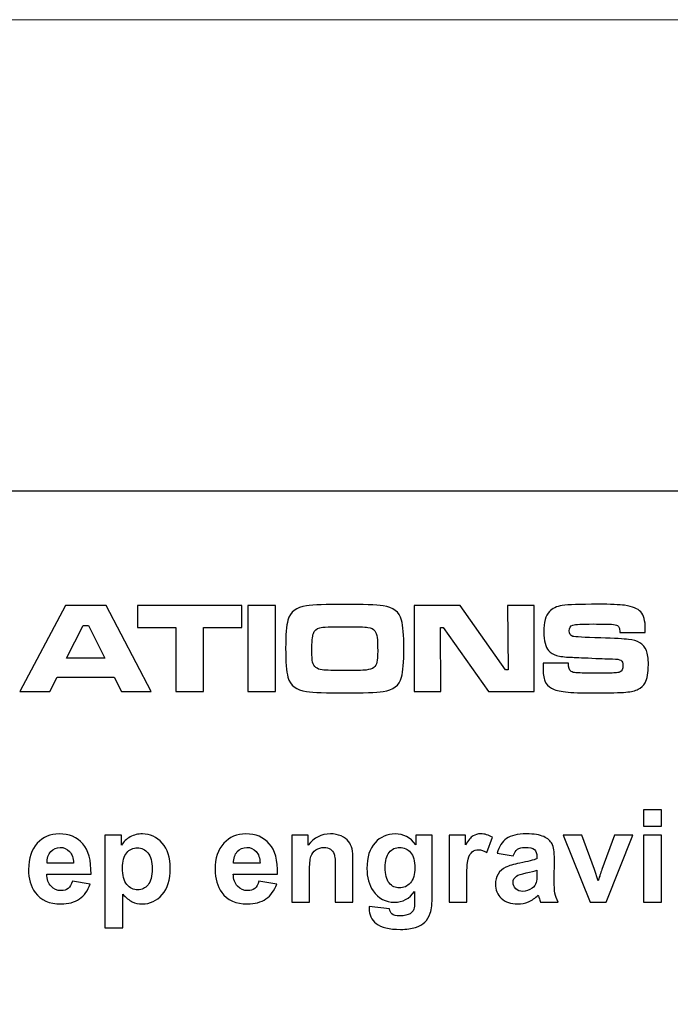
# Model space of a CAD drawing. Header units: millimetres. Extents: x -762 to 758, y -361 to 1446.
# Tile 115 of 150: x -440 to -364, y 1332 to 1446. Entities that reach past the tile are written whole.
import ezdxf

# ---------------------------------------------------------------- set-up
doc = ezdxf.new("R2010")
doc.units = ezdxf.units.MM
doc.header["$MEASUREMENT"] = 0
doc.layers.add('Layer 1', color=7, linetype='Continuous')

msp = doc.modelspace()

# ---------------------------------------------------------------- linework, layer by layer
at = {"layer": 'Layer 1', "color": 250, "lineweight": 9}
msp.add_open_spline([(-761.5629, 1446.3852), (-761.5629, 1446.3852), (758.4371, 1446.3852), (758.4371, 1446.3852), (758.4371, 1446.3852), (758.4371, 1446.3852), (758.4371, 36.3852), (758.4371, 36.3852), (758.4371, 36.3852), (758.4371, 36.3852), (-761.5629, 36.3852), (-761.5629, 36.3852), (-761.5629, 36.3852), (-761.5629, 36.3852), (-761.5629, 1446.3852), (-761.5629, 1446.3852)], degree=3, knots=[0, 0, 0, 0, 0.2, 0.2, 0.2, 0.2, 0.4, 0.4, 0.4, 0.4, 0.6, 0.6, 0.6, 0.6, 1, 1, 1, 1], dxfattribs=at)
at = {"layer": 'Layer 1', "color": 7}
msp.add_open_spline([(-761.5629, 1391.3852), (-761.5629, 1391.3852), (-166.8964, 1391.3852), (-166.8964, 1391.3852), (-166.8964, 1391.3852), (-166.8964, 1391.3852), (-166.8964, 1251.3852), (-166.8964, 1251.3852), (-166.8964, 1251.3852), (-166.8964, 1251.3852), (-761.5629, 1251.3852), (-761.5629, 1251.3852), (-761.5629, 1251.3852), (-761.5629, 1251.3852), (-761.5629, 1391.3852), (-761.5629, 1391.3852)], degree=3, knots=[0, 0, 0, 0, 0.2, 0.2, 0.2, 0.2, 0.4, 0.4, 0.4, 0.4, 0.6, 0.6, 0.6, 0.6, 1, 1, 1, 1], dxfattribs=at)
at = {"layer": 'Layer 1', "color": 250}
for points, knots in [([(-428.0105, 1368.0236), (-428.0105, 1368.0236), (-428.871, 1369.7245), (-428.871, 1369.7245), (-428.871, 1369.7245), (-428.871, 1369.7245), (-435.5064, 1369.7245), (-435.5064, 1369.7245), (-435.5064, 1369.7245), (-435.5064, 1369.7245), (-436.3668, 1368.0236), (-436.3668, 1368.0236), (-436.3668, 1368.0236), (-436.3668, 1368.0236), (-439.8589, 1368.0236), (-439.8589, 1368.0236), (-439.8589, 1368.0236), (-439.8589, 1368.0236), (-434.5355, 1378.0632), (-434.5355, 1378.0632), (-434.5355, 1378.0632), (-434.5355, 1378.0632), (-429.7891, 1378.0632), (-429.7891, 1378.0632), (-429.7891, 1378.0632), (-429.7891, 1378.0632), (-424.541, 1368.0236), (-424.541, 1368.0236), (-424.541, 1368.0236), (-424.541, 1368.0236), (-428.0105, 1368.0236), (-428.0105, 1368.0236)], [0, 0, 0, 0, 0.11111111, 0.11111111, 0.11111111, 0.11111111, 0.22222222, 0.22222222, 0.22222222, 0.22222222, 0.33333333, 0.33333333, 0.33333333, 0.33333333, 0.44444444, 0.44444444, 0.44444444, 0.44444444, 0.55555556, 0.55555556, 0.55555556, 0.55555556, 0.66666667, 0.66666667, 0.66666667, 0.66666667, 0.77777778, 0.77777778, 0.77777778, 0.77777778, 1, 1, 1, 1]), ([(-426.1365, 1378.0632), (-426.1365, 1378.0632), (-413.9896, 1378.0632), (-413.9896, 1378.0632), (-413.9896, 1378.0632), (-413.9896, 1378.0632), (-413.9896, 1375.5044), (-413.9896, 1375.5044), (-413.9896, 1375.5044), (-413.9896, 1375.5044), (-418.46, 1375.5044), (-418.46, 1375.5044), (-418.46, 1375.5044), (-418.46, 1375.5044), (-418.46, 1368.0236), (-418.46, 1368.0236), (-418.46, 1368.0236), (-418.46, 1368.0236), (-421.6661, 1368.0236), (-421.6661, 1368.0236), (-421.6661, 1368.0236), (-421.6661, 1368.0236), (-421.6661, 1375.5044), (-421.6661, 1375.5044), (-421.6661, 1375.5044), (-421.6661, 1375.5044), (-426.1365, 1375.5044), (-426.1365, 1375.5044), (-426.1365, 1375.5044), (-426.1365, 1375.5044), (-426.1365, 1378.0632), (-426.1365, 1378.0632)], [0, 0, 0, 0, 0.11111111, 0.11111111, 0.11111111, 0.11111111, 0.22222222, 0.22222222, 0.22222222, 0.22222222, 0.33333333, 0.33333333, 0.33333333, 0.33333333, 0.44444444, 0.44444444, 0.44444444, 0.44444444, 0.55555556, 0.55555556, 0.55555556, 0.55555556, 0.66666667, 0.66666667, 0.66666667, 0.66666667, 0.77777778, 0.77777778, 0.77777778, 0.77777778, 1, 1, 1, 1]), ([(-413.2872, 1378.0632), (-413.2872, 1378.0632), (-410.0811, 1378.0632), (-410.0811, 1378.0632), (-410.0811, 1378.0632), (-410.0811, 1378.0632), (-410.0811, 1368.0236), (-410.0811, 1368.0236), (-410.0811, 1368.0236), (-410.0811, 1368.0236), (-413.2872, 1368.0236), (-413.2872, 1368.0236), (-413.2872, 1368.0236), (-413.2872, 1368.0236), (-413.2872, 1378.0632), (-413.2872, 1378.0632)], [0, 0, 0, 0, 0.2, 0.2, 0.2, 0.2, 0.4, 0.4, 0.4, 0.4, 0.6, 0.6, 0.6, 0.6, 1, 1, 1, 1]), ([(-401.9882, 1378.1987), (-399.8233, 1378.1987), (-398.3331, 1378.146), (-397.5203, 1378.0381), (-397.5203, 1378.0381), (-396.3488, 1377.8801), (-395.6313, 1377.3232), (-395.3654, 1376.3699), (-395.3654, 1376.3699), (-395.1848, 1375.7126), (-395.0944, 1374.6038), (-395.0944, 1373.0409), (-395.0944, 1373.0409), (-395.0944, 1371.473), (-395.1848, 1370.3592), (-395.3654, 1369.7019), (-395.3654, 1369.7019), (-395.6313, 1368.7486), (-396.3488, 1368.1917), (-397.5203, 1368.0336), (-397.5203, 1368.0336), (-398.3331, 1367.9258), (-399.8132, 1367.8731), (-401.9581, 1367.8731), (-401.9581, 1367.8731), (-404.1431, 1367.8731), (-405.6433, 1367.9258), (-406.4561, 1368.0336), (-406.4561, 1368.0336), (-407.6277, 1368.1917), (-408.3451, 1368.7486), (-408.6111, 1369.7019), (-408.6111, 1369.7019), (-408.7917, 1370.3592), (-408.882, 1371.4906), (-408.882, 1373.0986), (-408.882, 1373.0986), (-408.882, 1374.6264), (-408.7917, 1375.7176), (-408.6111, 1376.3699), (-408.6111, 1376.3699), (-408.3451, 1377.3232), (-407.6277, 1377.8801), (-406.4561, 1378.0381), (-406.4561, 1378.0381), (-405.6483, 1378.146), (-404.1582, 1378.1987), (-401.9882, 1378.1987)], [0, 0, 0, 0, 0.07692308, 0.07692308, 0.07692308, 0.07692308, 0.15384615, 0.15384615, 0.15384615, 0.15384615, 0.23076923, 0.23076923, 0.23076923, 0.23076923, 0.30769231, 0.30769231, 0.30769231, 0.30769231, 0.38461538, 0.38461538, 0.38461538, 0.38461538, 0.46153846, 0.46153846, 0.46153846, 0.46153846, 0.53846154, 0.53846154, 0.53846154, 0.53846154, 0.61538462, 0.61538462, 0.61538462, 0.61538462, 0.69230769, 0.69230769, 0.69230769, 0.69230769, 0.76923077, 0.76923077, 0.76923077, 0.76923077, 0.84615385, 0.84615385, 0.84615385, 0.84615385, 1, 1, 1, 1]), ([(-393.8828, 1378.0632), (-393.8828, 1378.0632), (-388.5243, 1378.0632), (-388.5243, 1378.0632), (-388.5243, 1378.0632), (-388.5243, 1378.0632), (-383.2662, 1370.5674), (-383.2662, 1370.5674), (-383.2662, 1370.5674), (-383.2662, 1370.5674), (-382.9501, 1370.5674), (-382.9501, 1370.5674), (-382.9501, 1370.5674), (-382.9501, 1370.5674), (-383.0253, 1378.0632), (-383.0253, 1378.0632), (-383.0253, 1378.0632), (-383.0253, 1378.0632), (-379.9146, 1378.0632), (-379.9146, 1378.0632), (-379.9146, 1378.0632), (-379.9146, 1378.0632), (-379.9146, 1368.0236), (-379.9146, 1368.0236), (-379.9146, 1368.0236), (-379.9146, 1368.0236), (-385.2304, 1368.0236), (-385.2304, 1368.0236), (-385.2304, 1368.0236), (-385.2304, 1368.0236), (-390.5086, 1375.5194), (-390.5086, 1375.5194), (-390.5086, 1375.5194), (-390.5086, 1375.5194), (-390.8398, 1375.5194), (-390.8398, 1375.5194), (-390.8398, 1375.5194), (-390.8398, 1375.5194), (-390.772, 1368.0236), (-390.772, 1368.0236), (-390.772, 1368.0236), (-390.772, 1368.0236), (-393.8828, 1368.0236), (-393.8828, 1368.0236), (-393.8828, 1368.0236), (-393.8828, 1368.0236), (-393.8828, 1378.0632), (-393.8828, 1378.0632)], [0, 0, 0, 0, 0.07692308, 0.07692308, 0.07692308, 0.07692308, 0.15384615, 0.15384615, 0.15384615, 0.15384615, 0.23076923, 0.23076923, 0.23076923, 0.23076923, 0.30769231, 0.30769231, 0.30769231, 0.30769231, 0.38461538, 0.38461538, 0.38461538, 0.38461538, 0.46153846, 0.46153846, 0.46153846, 0.46153846, 0.53846154, 0.53846154, 0.53846154, 0.53846154, 0.61538462, 0.61538462, 0.61538462, 0.61538462, 0.69230769, 0.69230769, 0.69230769, 0.69230769, 0.76923077, 0.76923077, 0.76923077, 0.76923077, 0.84615385, 0.84615385, 0.84615385, 0.84615385, 1, 1, 1, 1]), ([(-378.8685, 1371.3501), (-378.8685, 1371.3501), (-375.9083, 1371.3501), (-375.9083, 1371.3501), (-375.9083, 1371.3501), (-375.9133, 1370.8508), (-375.8129, 1370.5272), (-375.6072, 1370.3842), (-375.6072, 1370.3842), (-375.4592, 1370.2889), (-375.2711, 1370.2337), (-375.0378, 1370.2162), (-375.0378, 1370.2162), (-374.8045, 1370.1986), (-374.0719, 1370.1861), (-372.8402, 1370.176), (-372.8402, 1370.176), (-371.5482, 1370.181), (-370.7731, 1370.1886), (-370.5122, 1370.2011), (-370.5122, 1370.2011), (-370.2538, 1370.2137), (-370.0481, 1370.2513), (-369.8975, 1370.3165), (-369.8975, 1370.3165), (-369.6718, 1370.4093), (-369.5589, 1370.6627), (-369.5589, 1371.0741), (-369.5589, 1371.0741), (-369.5589, 1371.3726), (-369.6392, 1371.5733), (-369.7972, 1371.6737), (-369.7972, 1371.6737), (-369.9578, 1371.774), (-370.2814, 1371.8292), (-370.7706, 1371.8393), (-370.7706, 1371.8393), (-371.1469, 1371.8393), (-371.9471, 1371.8694), (-373.1663, 1371.9271), (-373.1663, 1371.9271), (-374.4156, 1371.9873), (-375.2284, 1372.0199), (-375.6047, 1372.0299), (-375.6047, 1372.0299), (-376.3398, 1372.055), (-376.9042, 1372.1252), (-377.2981, 1372.2406), (-377.2981, 1372.2406), (-377.6919, 1372.356), (-378.0005, 1372.5442), (-378.2212, 1372.8026), (-378.2212, 1372.8026), (-378.5975, 1373.2366), (-378.7857, 1373.9566), (-378.7857, 1374.9675), (-378.7857, 1374.9675), (-378.7857, 1376.1015), (-378.57, 1376.9017), (-378.1385, 1377.3683), (-378.1385, 1377.3683), (-377.8098, 1377.7296), (-377.3056, 1377.9629), (-376.6257, 1378.0632), (-376.6257, 1378.0632), (-375.9434, 1378.1636), (-374.5611, 1378.2137), (-372.4739, 1378.2137), (-372.4739, 1378.2137), (-370.9988, 1378.2137), (-369.9628, 1378.1711), (-369.3657, 1378.0883), (-369.3657, 1378.0883), (-368.445, 1377.9604), (-367.8129, 1377.7045), (-367.4692, 1377.3207), (-367.4692, 1377.3207), (-367.1255, 1376.9343), (-366.9549, 1376.2846), (-366.9549, 1375.3739), (-366.9549, 1375.3739), (-366.9549, 1375.2912), (-366.9549, 1375.1331), (-366.9549, 1374.9023), (-366.9549, 1374.9023), (-366.9549, 1374.9023), (-369.9176, 1374.9023), (-369.9176, 1374.9023), (-369.9176, 1374.9023), (-369.9277, 1375.1833), (-369.9502, 1375.3739), (-369.9879, 1375.4768), (-369.9879, 1375.4768), (-370.023, 1375.5797), (-370.0957, 1375.6624), (-370.2036, 1375.7277), (-370.2036, 1375.7277), (-370.3366, 1375.8054), (-370.5699, 1375.8556), (-370.9035, 1375.8782), (-370.9035, 1375.8782), (-371.2347, 1375.9008), (-371.9421, 1375.9108), (-373.0208, 1375.9108), (-373.0208, 1375.9108), (-374.3178, 1375.9108), (-375.1105, 1375.8707), (-375.394, 1375.7904), (-375.394, 1375.7904), (-375.6775, 1375.7076), (-375.8205, 1375.4843), (-375.8205, 1375.1156), (-375.8205, 1375.1156), (-375.8205, 1374.7643), (-375.6775, 1374.5486), (-375.394, 1374.4683), (-375.394, 1374.4683), (-375.1582, 1374.4056), (-374.0795, 1374.3454), (-372.1553, 1374.2852), (-372.1553, 1374.2852), (-370.5347, 1374.2375), (-369.451, 1374.1798), (-368.9041, 1374.1121), (-368.9041, 1374.1121), (-368.3572, 1374.0469), (-367.9232, 1373.9214), (-367.5996, 1373.7333), (-367.5996, 1373.7333), (-367.2334, 1373.5125), (-366.9725, 1373.2115), (-366.8219, 1372.8252), (-366.8219, 1372.8252), (-366.6689, 1372.4413), (-366.5937, 1371.8894), (-366.5937, 1371.1669), (-366.5937, 1371.1669), (-366.5937, 1370.2212), (-366.7216, 1369.5188), (-366.975, 1369.0572), (-366.975, 1369.0572), (-367.1681, 1368.7185), (-367.4315, 1368.4651), (-367.7727, 1368.2996), (-367.7727, 1368.2996), (-368.1139, 1368.134), (-368.5931, 1368.0211), (-369.2102, 1367.9609), (-369.2102, 1367.9609), (-369.8725, 1367.9032), (-371.1042, 1367.8731), (-372.9079, 1367.8731), (-372.9079, 1367.8731), (-374.4156, 1367.8731), (-375.532, 1367.9132), (-376.252, 1367.991), (-376.252, 1367.991), (-376.9719, 1368.0688), (-377.5138, 1368.2092), (-377.8776, 1368.4099), (-377.8776, 1368.4099), (-378.2539, 1368.6282), (-378.5148, 1368.9117), (-378.6603, 1369.2654), (-378.6603, 1369.2654), (-378.8033, 1369.6191), (-378.876, 1370.156), (-378.876, 1370.8784), (-378.876, 1370.8784), (-378.876, 1370.8784), (-378.8685, 1371.3501), (-378.8685, 1371.3501)], [0, 0, 0, 0, 0.02272727, 0.02272727, 0.02272727, 0.02272727, 0.04545455, 0.04545455, 0.04545455, 0.04545455, 0.06818182, 0.06818182, 0.06818182, 0.06818182, 0.09090909, 0.09090909, 0.09090909, 0.09090909, 0.11363636, 0.11363636, 0.11363636, 0.11363636, 0.13636364, 0.13636364, 0.13636364, 0.13636364, 0.15909091, 0.15909091, 0.15909091, 0.15909091, 0.18181818, 0.18181818, 0.18181818, 0.18181818, 0.20454545, 0.20454545, 0.20454545, 0.20454545, 0.22727273, 0.22727273, 0.22727273, 0.22727273, 0.25, 0.25, 0.25, 0.25, 0.27272727, 0.27272727, 0.27272727, 0.27272727, 0.29545455, 0.29545455, 0.29545455, 0.29545455, 0.31818182, 0.31818182, 0.31818182, 0.31818182, 0.34090909, 0.34090909, 0.34090909, 0.34090909, 0.36363636, 0.36363636, 0.36363636, 0.36363636, 0.38636364, 0.38636364, 0.38636364, 0.38636364, 0.40909091, 0.40909091, 0.40909091, 0.40909091, 0.43181818, 0.43181818, 0.43181818, 0.43181818, 0.45454545, 0.45454545, 0.45454545, 0.45454545, 0.47727273, 0.47727273, 0.47727273, 0.47727273, 0.5, 0.5, 0.5, 0.5, 0.52272727, 0.52272727, 0.52272727, 0.52272727, 0.54545455, 0.54545455, 0.54545455, 0.54545455, 0.56818182, 0.56818182, 0.56818182, 0.56818182, 0.59090909, 0.59090909, 0.59090909, 0.59090909, 0.61363636, 0.61363636, 0.61363636, 0.61363636, 0.63636364, 0.63636364, 0.63636364, 0.63636364, 0.65909091, 0.65909091, 0.65909091, 0.65909091, 0.68181818, 0.68181818, 0.68181818, 0.68181818, 0.70454545, 0.70454545, 0.70454545, 0.70454545, 0.72727273, 0.72727273, 0.72727273, 0.72727273, 0.75, 0.75, 0.75, 0.75, 0.77272727, 0.77272727, 0.77272727, 0.77272727, 0.79545455, 0.79545455, 0.79545455, 0.79545455, 0.81818182, 0.81818182, 0.81818182, 0.81818182, 0.84090909, 0.84090909, 0.84090909, 0.84090909, 0.86363636, 0.86363636, 0.86363636, 0.86363636, 0.88636364, 0.88636364, 0.88636364, 0.88636364, 0.90909091, 0.90909091, 0.90909091, 0.90909091, 0.93181818, 0.93181818, 0.93181818, 0.93181818, 0.95454545, 0.95454545, 0.95454545, 0.95454545, 1, 1, 1, 1]), ([(-429.9422, 1371.922), (-429.9422, 1371.922), (-431.8763, 1375.7302), (-431.8763, 1375.7302), (-431.8763, 1375.7302), (-431.8763, 1375.7302), (-432.4859, 1375.7302), (-432.4859, 1375.7302), (-432.4859, 1375.7302), (-432.4859, 1375.7302), (-434.4201, 1371.922), (-434.4201, 1371.922), (-434.4201, 1371.922), (-434.4201, 1371.922), (-429.9422, 1371.922), (-429.9422, 1371.922)], [0, 0, 0, 0, 0.2, 0.2, 0.2, 0.2, 0.4, 0.4, 0.4, 0.4, 0.6, 0.6, 0.6, 0.6, 1, 1, 1, 1]), ([(-401.9807, 1375.5947), (-403.6038, 1375.5947), (-404.5797, 1375.5521), (-404.9083, 1375.4693), (-404.9083, 1375.4693), (-405.2846, 1375.3714), (-405.5329, 1375.1507), (-405.6508, 1374.8095), (-405.6508, 1374.8095), (-405.7688, 1374.4683), (-405.8265, 1373.791), (-405.8265, 1372.775), (-405.8265, 1372.775), (-405.8265, 1372.1604), (-405.7938, 1371.7163), (-405.7311, 1371.4429), (-405.7311, 1371.4429), (-405.6082, 1370.9311), (-405.2394, 1370.6401), (-404.6198, 1370.5649), (-404.6198, 1370.5649), (-404.1657, 1370.5072), (-403.2802, 1370.4771), (-401.9656, 1370.4771), (-401.9656, 1370.4771), (-400.7364, 1370.4771), (-399.9161, 1370.4996), (-399.5097, 1370.5423), (-399.5097, 1370.5423), (-399.1033, 1370.5874), (-398.8022, 1370.6853), (-398.6066, 1370.8383), (-398.6066, 1370.8383), (-398.4284, 1370.9763), (-398.3105, 1371.177), (-398.2453, 1371.4454), (-398.2453, 1371.4454), (-398.1826, 1371.7138), (-398.15, 1372.1503), (-398.15, 1372.7599), (-398.15, 1372.7599), (-398.15, 1373.4824), (-398.1751, 1374.0117), (-398.2227, 1374.3504), (-398.2227, 1374.3504), (-398.2729, 1374.6891), (-398.3607, 1374.945), (-398.4887, 1375.1156), (-398.4887, 1375.1156), (-398.6492, 1375.3313), (-398.9176, 1375.4668), (-399.2889, 1375.5169), (-399.2889, 1375.5169), (-399.6627, 1375.5696), (-400.5583, 1375.5947), (-401.9807, 1375.5947)], [0, 0, 0, 0, 0.06666667, 0.06666667, 0.06666667, 0.06666667, 0.13333333, 0.13333333, 0.13333333, 0.13333333, 0.2, 0.2, 0.2, 0.2, 0.26666667, 0.26666667, 0.26666667, 0.26666667, 0.33333333, 0.33333333, 0.33333333, 0.33333333, 0.4, 0.4, 0.4, 0.4, 0.46666667, 0.46666667, 0.46666667, 0.46666667, 0.53333333, 0.53333333, 0.53333333, 0.53333333, 0.6, 0.6, 0.6, 0.6, 0.66666667, 0.66666667, 0.66666667, 0.66666667, 0.73333333, 0.73333333, 0.73333333, 0.73333333, 0.8, 0.8, 0.8, 0.8, 0.86666667, 0.86666667, 0.86666667, 0.86666667, 1, 1, 1, 1])]:
    msp.add_open_spline(points, degree=3, knots=knots, dxfattribs=at)
at = {"layer": 'Layer 1', "color": 114}
for points, knots in [([(-367.1446, 1352.3248), (-367.1446, 1352.3248), (-367.1446, 1354.2364), (-367.1446, 1354.2364), (-367.1446, 1354.2364), (-367.1446, 1354.2364), (-365.0825, 1354.2364), (-365.0825, 1354.2364), (-365.0825, 1354.2364), (-365.0825, 1354.2364), (-365.0825, 1352.3248), (-365.0825, 1352.3248), (-365.0825, 1352.3248), (-365.0825, 1352.3248), (-367.1446, 1352.3248), (-367.1446, 1352.3248)], [0, 0, 0, 0, 0.2, 0.2, 0.2, 0.2, 0.4, 0.4, 0.4, 0.4, 0.6, 0.6, 0.6, 0.6, 1, 1, 1, 1]), ([(-433.7368, 1345.9277), (-433.7368, 1345.9277), (-431.6747, 1345.5815), (-431.6747, 1345.5815), (-431.6747, 1345.5815), (-431.9381, 1344.8264), (-432.357, 1344.2519), (-432.9265, 1343.8556), (-432.9265, 1343.8556), (-433.4985, 1343.4617), (-434.2134, 1343.2635), (-435.0689, 1343.2635), (-435.0689, 1343.2635), (-436.4261, 1343.2635), (-437.432, 1343.7076), (-438.0818, 1344.5956), (-438.0818, 1344.5956), (-438.596, 1345.3081), (-438.8544, 1346.2062), (-438.8544, 1347.2924), (-438.8544, 1347.2924), (-438.8544, 1348.5869), (-438.5158, 1349.6029), (-437.8409, 1350.3354), (-437.8409, 1350.3354), (-437.1661, 1351.0704), (-436.3107, 1351.4367), (-435.2771, 1351.4367), (-435.2771, 1351.4367), (-434.1181, 1351.4367), (-433.2025, 1351.0529), (-432.5301, 1350.2852), (-432.5301, 1350.2852), (-431.8603, 1349.5176), (-431.5392, 1348.341), (-431.5693, 1346.7556), (-431.5693, 1346.7556), (-431.5693, 1346.7556), (-436.7321, 1346.7556), (-436.7321, 1346.7556), (-436.7321, 1346.7556), (-436.7171, 1346.1435), (-436.5515, 1345.6668), (-436.2329, 1345.3256), (-436.2329, 1345.3256), (-435.9168, 1344.9845), (-435.5204, 1344.8139), (-435.0488, 1344.8139), (-435.0488, 1344.8139), (-434.7252, 1344.8139), (-434.4543, 1344.9017), (-434.236, 1345.0773), (-434.236, 1345.0773), (-434.0153, 1345.2529), (-433.8497, 1345.5364), (-433.7368, 1345.9277)], [0, 0, 0, 0, 0.06666667, 0.06666667, 0.06666667, 0.06666667, 0.13333333, 0.13333333, 0.13333333, 0.13333333, 0.2, 0.2, 0.2, 0.2, 0.26666667, 0.26666667, 0.26666667, 0.26666667, 0.33333333, 0.33333333, 0.33333333, 0.33333333, 0.4, 0.4, 0.4, 0.4, 0.46666667, 0.46666667, 0.46666667, 0.46666667, 0.53333333, 0.53333333, 0.53333333, 0.53333333, 0.6, 0.6, 0.6, 0.6, 0.66666667, 0.66666667, 0.66666667, 0.66666667, 0.73333333, 0.73333333, 0.73333333, 0.73333333, 0.8, 0.8, 0.8, 0.8, 0.86666667, 0.86666667, 0.86666667, 0.86666667, 1, 1, 1, 1]), ([(-429.9412, 1351.2711), (-429.9412, 1351.2711), (-428.0145, 1351.2711), (-428.0145, 1351.2711), (-428.0145, 1351.2711), (-428.0145, 1351.2711), (-428.0145, 1350.1247), (-428.0145, 1350.1247), (-428.0145, 1350.1247), (-427.7637, 1350.516), (-427.4275, 1350.8321), (-427.001, 1351.0755), (-427.001, 1351.0755), (-426.5746, 1351.3163), (-426.1004, 1351.4367), (-425.5811, 1351.4367), (-425.5811, 1351.4367), (-424.6755, 1351.4367), (-423.9054, 1351.0805), (-423.2732, 1350.368), (-423.2732, 1350.368), (-422.641, 1349.6581), (-422.3249, 1348.6646), (-422.3249, 1347.3953), (-422.3249, 1347.3953), (-422.3249, 1346.0883), (-422.6435, 1345.0748), (-423.2807, 1344.3498), (-423.2807, 1344.3498), (-423.9179, 1343.6248), (-424.6906, 1343.2635), (-425.5987, 1343.2635), (-425.5987, 1343.2635), (-426.0302, 1343.2635), (-426.4215, 1343.3488), (-426.7727, 1343.5219), (-426.7727, 1343.5219), (-427.1214, 1343.6925), (-427.4927, 1343.986), (-427.8791, 1344.4025), (-427.8791, 1344.4025), (-427.8791, 1344.4025), (-427.8791, 1340.494), (-427.8791, 1340.494), (-427.8791, 1340.494), (-427.8791, 1340.494), (-429.9412, 1340.494), (-429.9412, 1340.494), (-429.9412, 1340.494), (-429.9412, 1340.494), (-429.9412, 1351.2711), (-429.9412, 1351.2711)], [0, 0, 0, 0, 0.07142857, 0.07142857, 0.07142857, 0.07142857, 0.14285714, 0.14285714, 0.14285714, 0.14285714, 0.21428571, 0.21428571, 0.21428571, 0.21428571, 0.28571429, 0.28571429, 0.28571429, 0.28571429, 0.35714286, 0.35714286, 0.35714286, 0.35714286, 0.42857143, 0.42857143, 0.42857143, 0.42857143, 0.5, 0.5, 0.5, 0.5, 0.57142857, 0.57142857, 0.57142857, 0.57142857, 0.64285714, 0.64285714, 0.64285714, 0.64285714, 0.71428571, 0.71428571, 0.71428571, 0.71428571, 0.78571429, 0.78571429, 0.78571429, 0.78571429, 0.85714286, 0.85714286, 0.85714286, 0.85714286, 1, 1, 1, 1]), ([(-411.9893, 1345.9277), (-411.9893, 1345.9277), (-409.9272, 1345.5815), (-409.9272, 1345.5815), (-409.9272, 1345.5815), (-410.1906, 1344.8264), (-410.6095, 1344.2519), (-411.179, 1343.8556), (-411.179, 1343.8556), (-411.751, 1343.4617), (-412.4659, 1343.2635), (-413.3214, 1343.2635), (-413.3214, 1343.2635), (-414.6786, 1343.2635), (-415.6845, 1343.7076), (-416.3343, 1344.5956), (-416.3343, 1344.5956), (-416.8485, 1345.3081), (-417.1069, 1346.2062), (-417.1069, 1347.2924), (-417.1069, 1347.2924), (-417.1069, 1348.5869), (-416.7683, 1349.6029), (-416.0934, 1350.3354), (-416.0934, 1350.3354), (-415.4186, 1351.0704), (-414.5632, 1351.4367), (-413.5296, 1351.4367), (-413.5296, 1351.4367), (-412.3706, 1351.4367), (-411.455, 1351.0529), (-410.7826, 1350.2852), (-410.7826, 1350.2852), (-410.1128, 1349.5176), (-409.7917, 1348.341), (-409.8218, 1346.7556), (-409.8218, 1346.7556), (-409.8218, 1346.7556), (-414.9846, 1346.7556), (-414.9846, 1346.7556), (-414.9846, 1346.7556), (-414.9696, 1346.1435), (-414.804, 1345.6668), (-414.4854, 1345.3256), (-414.4854, 1345.3256), (-414.1693, 1344.9845), (-413.7729, 1344.8139), (-413.3013, 1344.8139), (-413.3013, 1344.8139), (-412.9777, 1344.8139), (-412.7068, 1344.9017), (-412.4885, 1345.0773), (-412.4885, 1345.0773), (-412.2678, 1345.2529), (-412.1022, 1345.5364), (-411.9893, 1345.9277)], [0, 0, 0, 0, 0.06666667, 0.06666667, 0.06666667, 0.06666667, 0.13333333, 0.13333333, 0.13333333, 0.13333333, 0.2, 0.2, 0.2, 0.2, 0.26666667, 0.26666667, 0.26666667, 0.26666667, 0.33333333, 0.33333333, 0.33333333, 0.33333333, 0.4, 0.4, 0.4, 0.4, 0.46666667, 0.46666667, 0.46666667, 0.46666667, 0.53333333, 0.53333333, 0.53333333, 0.53333333, 0.6, 0.6, 0.6, 0.6, 0.66666667, 0.66666667, 0.66666667, 0.66666667, 0.73333333, 0.73333333, 0.73333333, 0.73333333, 0.8, 0.8, 0.8, 0.8, 0.86666667, 0.86666667, 0.86666667, 0.86666667, 1, 1, 1, 1]), ([(-401.029, 1343.4592), (-401.029, 1343.4592), (-403.0911, 1343.4592), (-403.0911, 1343.4592), (-403.0911, 1343.4592), (-403.0911, 1343.4592), (-403.0911, 1347.4404), (-403.0911, 1347.4404), (-403.0911, 1347.4404), (-403.0911, 1348.2833), (-403.1362, 1348.8277), (-403.224, 1349.0736), (-403.224, 1349.0736), (-403.3143, 1349.3219), (-403.4573, 1349.5126), (-403.658, 1349.6505), (-403.658, 1349.6505), (-403.8587, 1349.7885), (-404.0996, 1349.8563), (-404.3805, 1349.8563), (-404.3805, 1349.8563), (-404.7418, 1349.8563), (-405.0654, 1349.7584), (-405.3514, 1349.5627), (-405.3514, 1349.5627), (-405.6399, 1349.3671), (-405.8355, 1349.1062), (-405.9409, 1348.7851), (-405.9409, 1348.7851), (-406.0488, 1348.4614), (-406.1015, 1347.8644), (-406.1015, 1346.9914), (-406.1015, 1346.9914), (-406.1015, 1346.9914), (-406.1015, 1343.4592), (-406.1015, 1343.4592), (-406.1015, 1343.4592), (-406.1015, 1343.4592), (-408.1636, 1343.4592), (-408.1636, 1343.4592), (-408.1636, 1343.4592), (-408.1636, 1343.4592), (-408.1636, 1351.2711), (-408.1636, 1351.2711), (-408.1636, 1351.2711), (-408.1636, 1351.2711), (-406.252, 1351.2711), (-406.252, 1351.2711), (-406.252, 1351.2711), (-406.252, 1351.2711), (-406.252, 1350.1247), (-406.252, 1350.1247), (-406.252, 1350.1247), (-405.5671, 1351.0002), (-404.7066, 1351.4367), (-403.6656, 1351.4367), (-403.6656, 1351.4367), (-403.209, 1351.4367), (-402.79, 1351.3539), (-402.4112, 1351.1909), (-402.4112, 1351.1909), (-402.0299, 1351.0253), (-401.7439, 1350.8171), (-401.5508, 1350.5637), (-401.5508, 1350.5637), (-401.3551, 1350.3078), (-401.2196, 1350.0193), (-401.1444, 1349.6957), (-401.1444, 1349.6957), (-401.0666, 1349.3721), (-401.029, 1348.9105), (-401.029, 1348.3084), (-401.029, 1348.3084), (-401.029, 1348.3084), (-401.029, 1343.4592), (-401.029, 1343.4592)], [0, 0, 0, 0, 0.05, 0.05, 0.05, 0.05, 0.1, 0.1, 0.1, 0.1, 0.15, 0.15, 0.15, 0.15, 0.2, 0.2, 0.2, 0.2, 0.25, 0.25, 0.25, 0.25, 0.3, 0.3, 0.3, 0.3, 0.35, 0.35, 0.35, 0.35, 0.4, 0.4, 0.4, 0.4, 0.45, 0.45, 0.45, 0.45, 0.5, 0.5, 0.5, 0.5, 0.55, 0.55, 0.55, 0.55, 0.6, 0.6, 0.6, 0.6, 0.65, 0.65, 0.65, 0.65, 0.7, 0.7, 0.7, 0.7, 0.75, 0.75, 0.75, 0.75, 0.8, 0.8, 0.8, 0.8, 0.85, 0.85, 0.85, 0.85, 0.9, 0.9, 0.9, 0.9, 1, 1, 1, 1]), ([(-399.1349, 1342.9625), (-399.1349, 1342.9625), (-396.7718, 1342.6765), (-396.7718, 1342.6765), (-396.7718, 1342.6765), (-396.7317, 1342.398), (-396.6413, 1342.2074), (-396.5009, 1342.102), (-396.5009, 1342.102), (-396.3027, 1341.954), (-395.9941, 1341.8788), (-395.5727, 1341.8788), (-395.5727, 1341.8788), (-395.0333, 1341.8788), (-394.6294, 1341.959), (-394.3585, 1342.1221), (-394.3585, 1342.1221), (-394.1778, 1342.23), (-394.0399, 1342.4031), (-393.947, 1342.6439), (-393.947, 1342.6439), (-393.8843, 1342.8145), (-393.8517, 1343.1331), (-393.8517, 1343.5922), (-393.8517, 1343.5922), (-393.8517, 1343.5922), (-393.8417, 1344.7336), (-393.8417, 1344.7336), (-393.8417, 1344.7336), (-394.4638, 1343.8832), (-395.2465, 1343.4592), (-396.1898, 1343.4592), (-396.1898, 1343.4592), (-397.2384, 1343.4592), (-398.0713, 1343.9032), (-398.6834, 1344.7888), (-398.6834, 1344.7888), (-399.165, 1345.4887), (-399.4059, 1346.3617), (-399.4059, 1347.4028), (-399.4059, 1347.4028), (-399.4059, 1348.7123), (-399.0898, 1349.7108), (-398.4601, 1350.4006), (-398.4601, 1350.4006), (-397.8304, 1351.0905), (-397.0452, 1351.4367), (-396.107, 1351.4367), (-396.107, 1351.4367), (-395.1412, 1351.4367), (-394.3434, 1351.0127), (-393.7163, 1350.1648), (-393.7163, 1350.1648), (-393.7163, 1350.1648), (-393.7163, 1351.2711), (-393.7163, 1351.2711), (-393.7163, 1351.2711), (-393.7163, 1351.2711), (-391.7896, 1351.2711), (-391.7896, 1351.2711), (-391.7896, 1351.2711), (-391.7896, 1351.2711), (-391.7896, 1344.267), (-391.7896, 1344.267), (-391.7896, 1344.267), (-391.7896, 1343.3463), (-391.8649, 1342.6564), (-392.0179, 1342.2024), (-392.0179, 1342.2024), (-392.1684, 1341.7458), (-392.3817, 1341.3896), (-392.6576, 1341.1287), (-392.6576, 1341.1287), (-392.931, 1340.8703), (-393.2973, 1340.6646), (-393.7564, 1340.5191), (-393.7564, 1340.5191), (-394.2155, 1340.3711), (-394.795, 1340.2983), (-395.4949, 1340.2983), (-395.4949, 1340.2983), (-396.8195, 1340.2983), (-397.7577, 1340.5266), (-398.3121, 1340.9807), (-398.3121, 1340.9807), (-398.8665, 1341.4372), (-399.1425, 1342.0117), (-399.1425, 1342.7116), (-399.1425, 1342.7116), (-399.1425, 1342.7794), (-399.14, 1342.8646), (-399.1349, 1342.9625)], [0, 0, 0, 0, 0.04166667, 0.04166667, 0.04166667, 0.04166667, 0.08333333, 0.08333333, 0.08333333, 0.08333333, 0.125, 0.125, 0.125, 0.125, 0.16666667, 0.16666667, 0.16666667, 0.16666667, 0.20833333, 0.20833333, 0.20833333, 0.20833333, 0.25, 0.25, 0.25, 0.25, 0.29166667, 0.29166667, 0.29166667, 0.29166667, 0.33333333, 0.33333333, 0.33333333, 0.33333333, 0.375, 0.375, 0.375, 0.375, 0.41666667, 0.41666667, 0.41666667, 0.41666667, 0.45833333, 0.45833333, 0.45833333, 0.45833333, 0.5, 0.5, 0.5, 0.5, 0.54166667, 0.54166667, 0.54166667, 0.54166667, 0.58333333, 0.58333333, 0.58333333, 0.58333333, 0.625, 0.625, 0.625, 0.625, 0.66666667, 0.66666667, 0.66666667, 0.66666667, 0.70833333, 0.70833333, 0.70833333, 0.70833333, 0.75, 0.75, 0.75, 0.75, 0.79166667, 0.79166667, 0.79166667, 0.79166667, 0.83333333, 0.83333333, 0.83333333, 0.83333333, 0.875, 0.875, 0.875, 0.875, 0.91666667, 0.91666667, 0.91666667, 0.91666667, 1, 1, 1, 1]), ([(-387.7733, 1343.4592), (-387.7733, 1343.4592), (-389.8354, 1343.4592), (-389.8354, 1343.4592), (-389.8354, 1343.4592), (-389.8354, 1343.4592), (-389.8354, 1351.2711), (-389.8354, 1351.2711), (-389.8354, 1351.2711), (-389.8354, 1351.2711), (-387.9238, 1351.2711), (-387.9238, 1351.2711), (-387.9238, 1351.2711), (-387.9238, 1351.2711), (-387.9238, 1350.1623), (-387.9238, 1350.1623), (-387.9238, 1350.1623), (-387.5952, 1350.6866), (-387.2991, 1351.0303), (-387.0357, 1351.1934), (-387.0357, 1351.1934), (-386.7723, 1351.3564), (-386.4738, 1351.4367), (-386.1401, 1351.4367), (-386.1401, 1351.4367), (-385.6685, 1351.4367), (-385.2144, 1351.3063), (-384.7779, 1351.0479), (-384.7779, 1351.0479), (-384.7779, 1351.0479), (-385.4176, 1349.2467), (-385.4176, 1349.2467), (-385.4176, 1349.2467), (-385.7663, 1349.4724), (-386.09, 1349.5853), (-386.3885, 1349.5853), (-386.3885, 1349.5853), (-386.6795, 1349.5853), (-386.9253, 1349.505), (-387.126, 1349.347), (-387.126, 1349.347), (-387.3267, 1349.1864), (-387.4848, 1348.9005), (-387.6002, 1348.484), (-387.6002, 1348.484), (-387.7156, 1348.0676), (-387.7733, 1347.1946), (-387.7733, 1345.8675), (-387.7733, 1345.8675), (-387.7733, 1345.8675), (-387.7733, 1343.4592), (-387.7733, 1343.4592)], [0, 0, 0, 0, 0.07142857, 0.07142857, 0.07142857, 0.07142857, 0.14285714, 0.14285714, 0.14285714, 0.14285714, 0.21428571, 0.21428571, 0.21428571, 0.21428571, 0.28571429, 0.28571429, 0.28571429, 0.28571429, 0.35714286, 0.35714286, 0.35714286, 0.35714286, 0.42857143, 0.42857143, 0.42857143, 0.42857143, 0.5, 0.5, 0.5, 0.5, 0.57142857, 0.57142857, 0.57142857, 0.57142857, 0.64285714, 0.64285714, 0.64285714, 0.64285714, 0.71428571, 0.71428571, 0.71428571, 0.71428571, 0.78571429, 0.78571429, 0.78571429, 0.78571429, 0.85714286, 0.85714286, 0.85714286, 0.85714286, 1, 1, 1, 1]), ([(-382.3521, 1348.8628), (-382.3521, 1348.8628), (-384.2185, 1349.194), (-384.2185, 1349.194), (-384.2185, 1349.194), (-384.0078, 1349.9566), (-383.644, 1350.521), (-383.1298, 1350.8873), (-383.1298, 1350.8873), (-382.6155, 1351.2536), (-381.8503, 1351.4367), (-380.8368, 1351.4367), (-380.8368, 1351.4367), (-379.9162, 1351.4367), (-379.2288, 1351.3288), (-378.7772, 1351.1106), (-378.7772, 1351.1106), (-378.3282, 1350.8923), (-378.0096, 1350.6164), (-377.8265, 1350.2802), (-377.8265, 1350.2802), (-377.6433, 1349.9441), (-377.5505, 1349.3294), (-377.5505, 1348.4313), (-377.5505, 1348.4313), (-377.5505, 1348.4313), (-377.5806, 1346.023), (-377.5806, 1346.023), (-377.5806, 1346.023), (-377.5806, 1345.3382), (-377.548, 1344.8314), (-377.4828, 1344.5053), (-377.4828, 1344.5053), (-377.4176, 1344.1792), (-377.2946, 1343.8305), (-377.114, 1343.4592), (-377.114, 1343.4592), (-377.114, 1343.4592), (-379.1611, 1343.4592), (-379.1611, 1343.4592), (-379.1611, 1343.4592), (-379.2137, 1343.5947), (-379.2815, 1343.7954), (-379.3593, 1344.0613), (-379.3593, 1344.0613), (-379.3919, 1344.1842), (-379.4169, 1344.2645), (-379.432, 1344.3021), (-379.432, 1344.3021), (-379.7832, 1343.9559), (-380.1595, 1343.6975), (-380.5609, 1343.5244), (-380.5609, 1343.5244), (-380.9623, 1343.3513), (-381.3887, 1343.2635), (-381.8428, 1343.2635), (-381.8428, 1343.2635), (-382.6431, 1343.2635), (-383.2753, 1343.4818), (-383.7368, 1343.9183), (-383.7368, 1343.9183), (-384.1984, 1344.3523), (-384.4292, 1344.9042), (-384.4292, 1345.5715), (-384.4292, 1345.5715), (-384.4292, 1346.0105), (-384.3239, 1346.4044), (-384.1131, 1346.7505), (-384.1131, 1346.7505), (-383.9024, 1347.0942), (-383.6089, 1347.3602), (-383.2276, 1347.5433), (-383.2276, 1347.5433), (-382.8488, 1347.7264), (-382.3019, 1347.887), (-381.5869, 1348.0249), (-381.5869, 1348.0249), (-380.6236, 1348.2056), (-379.9538, 1348.3762), (-379.5825, 1348.5317), (-379.5825, 1348.5317), (-379.5825, 1348.5317), (-379.5825, 1348.7399), (-379.5825, 1348.7399), (-379.5825, 1348.7399), (-379.5825, 1349.1413), (-379.6804, 1349.4273), (-379.876, 1349.6004), (-379.876, 1349.6004), (-380.0742, 1349.771), (-380.4455, 1349.8563), (-380.9899, 1349.8563), (-380.9899, 1349.8563), (-381.3586, 1349.8563), (-381.6446, 1349.7835), (-381.8503, 1349.6355), (-381.8503, 1349.6355), (-382.0586, 1349.49), (-382.2241, 1349.2316), (-382.3521, 1348.8628)], [0, 0, 0, 0, 0.03846154, 0.03846154, 0.03846154, 0.03846154, 0.07692308, 0.07692308, 0.07692308, 0.07692308, 0.11538462, 0.11538462, 0.11538462, 0.11538462, 0.15384615, 0.15384615, 0.15384615, 0.15384615, 0.19230769, 0.19230769, 0.19230769, 0.19230769, 0.23076923, 0.23076923, 0.23076923, 0.23076923, 0.26923077, 0.26923077, 0.26923077, 0.26923077, 0.30769231, 0.30769231, 0.30769231, 0.30769231, 0.34615385, 0.34615385, 0.34615385, 0.34615385, 0.38461538, 0.38461538, 0.38461538, 0.38461538, 0.42307692, 0.42307692, 0.42307692, 0.42307692, 0.46153846, 0.46153846, 0.46153846, 0.46153846, 0.5, 0.5, 0.5, 0.5, 0.53846154, 0.53846154, 0.53846154, 0.53846154, 0.57692308, 0.57692308, 0.57692308, 0.57692308, 0.61538462, 0.61538462, 0.61538462, 0.61538462, 0.65384615, 0.65384615, 0.65384615, 0.65384615, 0.69230769, 0.69230769, 0.69230769, 0.69230769, 0.73076923, 0.73076923, 0.73076923, 0.73076923, 0.76923077, 0.76923077, 0.76923077, 0.76923077, 0.80769231, 0.80769231, 0.80769231, 0.80769231, 0.84615385, 0.84615385, 0.84615385, 0.84615385, 0.88461538, 0.88461538, 0.88461538, 0.88461538, 0.92307692, 0.92307692, 0.92307692, 0.92307692, 1, 1, 1, 1]), ([(-373.3686, 1343.4592), (-373.3686, 1343.4592), (-376.5169, 1351.2711), (-376.5169, 1351.2711), (-376.5169, 1351.2711), (-376.5169, 1351.2711), (-374.3494, 1351.2711), (-374.3494, 1351.2711), (-374.3494, 1351.2711), (-374.3494, 1351.2711), (-372.8794, 1347.2849), (-372.8794, 1347.2849), (-372.8794, 1347.2849), (-372.8794, 1347.2849), (-372.4529, 1345.9528), (-372.4529, 1345.9528), (-372.4529, 1345.9528), (-372.34, 1346.2915), (-372.2673, 1346.5147), (-372.2397, 1346.6226), (-372.2397, 1346.6226), (-372.1694, 1346.8434), (-372.0967, 1347.0641), (-372.0164, 1347.2849), (-372.0164, 1347.2849), (-372.0164, 1347.2849), (-370.5263, 1351.2711), (-370.5263, 1351.2711), (-370.5263, 1351.2711), (-370.5263, 1351.2711), (-368.4039, 1351.2711), (-368.4039, 1351.2711), (-368.4039, 1351.2711), (-368.4039, 1351.2711), (-371.5071, 1343.4592), (-371.5071, 1343.4592), (-371.5071, 1343.4592), (-371.5071, 1343.4592), (-373.3686, 1343.4592), (-373.3686, 1343.4592)], [0, 0, 0, 0, 0.09090909, 0.09090909, 0.09090909, 0.09090909, 0.18181818, 0.18181818, 0.18181818, 0.18181818, 0.27272727, 0.27272727, 0.27272727, 0.27272727, 0.36363636, 0.36363636, 0.36363636, 0.36363636, 0.45454545, 0.45454545, 0.45454545, 0.45454545, 0.54545455, 0.54545455, 0.54545455, 0.54545455, 0.63636364, 0.63636364, 0.63636364, 0.63636364, 0.72727273, 0.72727273, 0.72727273, 0.72727273, 0.81818182, 0.81818182, 0.81818182, 0.81818182, 1, 1, 1, 1]), ([(-367.1446, 1343.4592), (-367.1446, 1343.4592), (-367.1446, 1351.2711), (-367.1446, 1351.2711), (-367.1446, 1351.2711), (-367.1446, 1351.2711), (-365.0825, 1351.2711), (-365.0825, 1351.2711), (-365.0825, 1351.2711), (-365.0825, 1351.2711), (-365.0825, 1343.4592), (-365.0825, 1343.4592), (-365.0825, 1343.4592), (-365.0825, 1343.4592), (-367.1446, 1343.4592), (-367.1446, 1343.4592)], [0, 0, 0, 0, 0.2, 0.2, 0.2, 0.2, 0.4, 0.4, 0.4, 0.4, 0.6, 0.6, 0.6, 0.6, 1, 1, 1, 1]), ([(-433.6164, 1348.0199), (-433.6314, 1348.6195), (-433.7845, 1349.0761), (-434.078, 1349.3871), (-434.078, 1349.3871), (-434.3715, 1349.7007), (-434.7277, 1349.8563), (-435.1492, 1349.8563), (-435.1492, 1349.8563), (-435.5982, 1349.8563), (-435.9695, 1349.6907), (-436.263, 1349.3621), (-436.263, 1349.3621), (-436.5565, 1349.0334), (-436.6995, 1348.5844), (-436.6945, 1348.0199), (-436.6945, 1348.0199), (-436.6945, 1348.0199), (-433.6164, 1348.0199), (-433.6164, 1348.0199)], [0, 0, 0, 0, 0.16666667, 0.16666667, 0.16666667, 0.16666667, 0.33333333, 0.33333333, 0.33333333, 0.33333333, 0.5, 0.5, 0.5, 0.5, 0.66666667, 0.66666667, 0.66666667, 0.66666667, 1, 1, 1, 1]), ([(-427.9092, 1347.4856), (-427.9092, 1346.605), (-427.7361, 1345.9553), (-427.3874, 1345.5339), (-427.3874, 1345.5339), (-427.0412, 1345.1149), (-426.6172, 1344.9042), (-426.1205, 1344.9042), (-426.1205, 1344.9042), (-425.6413, 1344.9042), (-425.2425, 1345.0973), (-424.9239, 1345.4837), (-424.9239, 1345.4837), (-424.6053, 1345.87), (-424.4472, 1346.5022), (-424.4472, 1347.3827), (-424.4472, 1347.3827), (-424.4472, 1348.2056), (-424.6103, 1348.8152), (-424.9389, 1349.214), (-424.9389, 1349.214), (-425.265, 1349.6129), (-425.6714, 1349.8111), (-426.1556, 1349.8111), (-426.1556, 1349.8111), (-426.6599, 1349.8111), (-427.0788, 1349.6154), (-427.4099, 1349.2241), (-427.4099, 1349.2241), (-427.7436, 1348.8327), (-427.9092, 1348.2532), (-427.9092, 1347.4856)], [0, 0, 0, 0, 0.11111111, 0.11111111, 0.11111111, 0.11111111, 0.22222222, 0.22222222, 0.22222222, 0.22222222, 0.33333333, 0.33333333, 0.33333333, 0.33333333, 0.44444444, 0.44444444, 0.44444444, 0.44444444, 0.55555556, 0.55555556, 0.55555556, 0.55555556, 0.66666667, 0.66666667, 0.66666667, 0.66666667, 0.77777778, 0.77777778, 0.77777778, 0.77777778, 1, 1, 1, 1]), ([(-411.8689, 1348.0199), (-411.8839, 1348.6195), (-412.037, 1349.0761), (-412.3305, 1349.3871), (-412.3305, 1349.3871), (-412.624, 1349.7007), (-412.9802, 1349.8563), (-413.4017, 1349.8563), (-413.4017, 1349.8563), (-413.8507, 1349.8563), (-414.222, 1349.6907), (-414.5155, 1349.3621), (-414.5155, 1349.3621), (-414.809, 1349.0334), (-414.952, 1348.5844), (-414.947, 1348.0199), (-414.947, 1348.0199), (-414.947, 1348.0199), (-411.8689, 1348.0199), (-411.8689, 1348.0199)], [0, 0, 0, 0, 0.16666667, 0.16666667, 0.16666667, 0.16666667, 0.33333333, 0.33333333, 0.33333333, 0.33333333, 0.5, 0.5, 0.5, 0.5, 0.66666667, 0.66666667, 0.66666667, 0.66666667, 1, 1, 1, 1]), ([(-397.2836, 1347.5232), (-397.2836, 1346.6954), (-397.123, 1346.0908), (-396.8044, 1345.707), (-396.8044, 1345.707), (-396.4833, 1345.3231), (-396.0869, 1345.13), (-395.6178, 1345.13), (-395.6178, 1345.13), (-395.1161, 1345.13), (-394.6896, 1345.3281), (-394.3434, 1345.722), (-394.3434, 1345.722), (-393.9947, 1346.1159), (-393.8216, 1346.6979), (-393.8216, 1347.4705), (-393.8216, 1347.4705), (-393.8216, 1348.2783), (-393.9872, 1348.8779), (-394.3208, 1349.2692), (-394.3208, 1349.2692), (-394.652, 1349.6606), (-395.0734, 1349.8563), (-395.5827, 1349.8563), (-395.5827, 1349.8563), (-396.0769, 1349.8563), (-396.4833, 1349.6631), (-396.8044, 1349.2793), (-396.8044, 1349.2793), (-397.123, 1348.8954), (-397.2836, 1348.3109), (-397.2836, 1347.5232)], [0, 0, 0, 0, 0.11111111, 0.11111111, 0.11111111, 0.11111111, 0.22222222, 0.22222222, 0.22222222, 0.22222222, 0.33333333, 0.33333333, 0.33333333, 0.33333333, 0.44444444, 0.44444444, 0.44444444, 0.44444444, 0.55555556, 0.55555556, 0.55555556, 0.55555556, 0.66666667, 0.66666667, 0.66666667, 0.66666667, 0.77777778, 0.77777778, 0.77777778, 0.77777778, 1, 1, 1, 1]), ([(-379.5825, 1347.1921), (-379.8459, 1347.1043), (-380.2649, 1346.9989), (-380.8394, 1346.876), (-380.8394, 1346.876), (-381.4113, 1346.7531), (-381.7876, 1346.6326), (-381.9632, 1346.5172), (-381.9632, 1346.5172), (-382.2317, 1346.3241), (-382.3671, 1346.0832), (-382.3671, 1345.7897), (-382.3671, 1345.7897), (-382.3671, 1345.4987), (-382.2592, 1345.2504), (-382.0435, 1345.0396), (-382.0435, 1345.0396), (-381.8278, 1344.8289), (-381.5543, 1344.7236), (-381.2207, 1344.7236), (-381.2207, 1344.7236), (-380.8494, 1344.7236), (-380.4932, 1344.8465), (-380.1545, 1345.0898), (-380.1545, 1345.0898), (-379.9061, 1345.278), (-379.7406, 1345.5037), (-379.6628, 1345.7747), (-379.6628, 1345.7747), (-379.6101, 1345.9503), (-379.5825, 1346.2864), (-379.5825, 1346.7807), (-379.5825, 1346.7807), (-379.5825, 1346.7807), (-379.5825, 1347.1921), (-379.5825, 1347.1921)], [0, 0, 0, 0, 0.1, 0.1, 0.1, 0.1, 0.2, 0.2, 0.2, 0.2, 0.3, 0.3, 0.3, 0.3, 0.4, 0.4, 0.4, 0.4, 0.5, 0.5, 0.5, 0.5, 0.6, 0.6, 0.6, 0.6, 0.7, 0.7, 0.7, 0.7, 0.8, 0.8, 0.8, 0.8, 1, 1, 1, 1])]:
    msp.add_open_spline(points, degree=3, knots=knots, dxfattribs=at)

doc.saveas('drawing.dxf')
